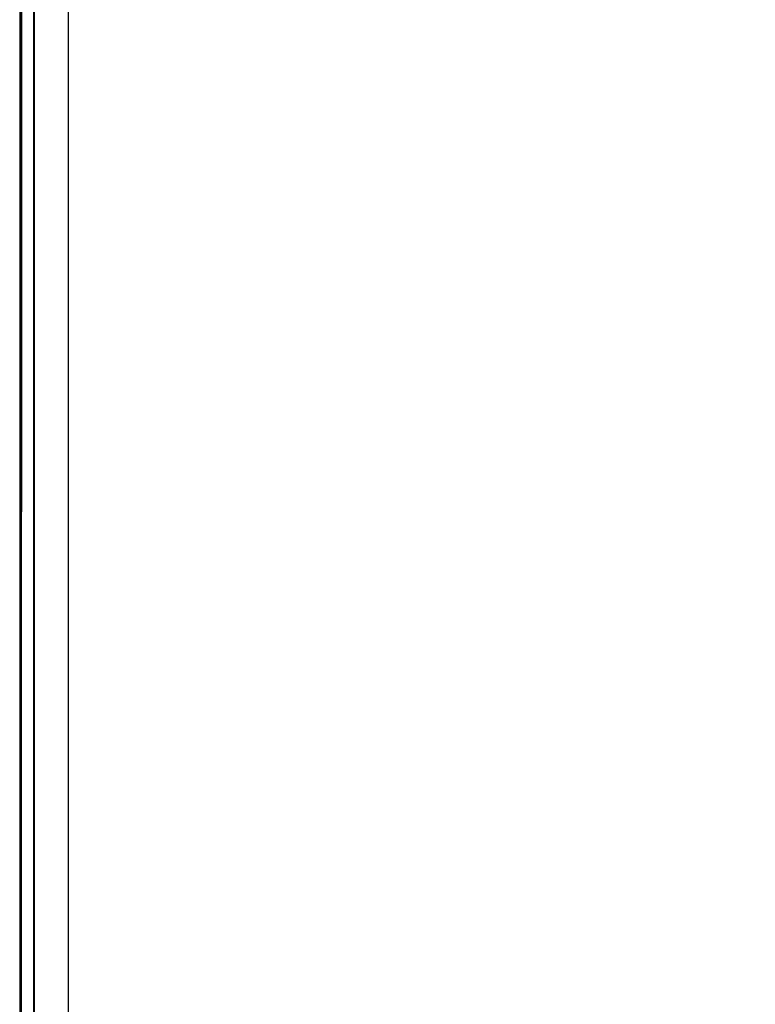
# Model space of a CAD drawing. Header units: millimetres. Extents: x 0 to 420, y 0 to 297.
# Tile 94 of 139: x 289.19 to 294.3, y 167.9 to 174.73. Entities that reach past the tile are written whole.
import ezdxf

# ---------------------------------------------------------------- set-up
doc = ezdxf.new("R2010")
doc.units = ezdxf.units.MM
doc.header["$LTSCALE"] = 23.1
doc.layers.get('0').update_dxf_attribs({"linetype": 'CONTINUOUS'})
doc.layers.add('DIM_PILOTEES', color=7, linetype='CONTINUOUS')
doc.styles.get("Standard").update_dxf_attribs({"font": 'txt', "width": 0.7})
doc.dimstyles.new('DIMSTYLE_8', dxfattribs={"dimtxt": 2.5, "dimasz": 3.5, "dimexe": 2, "dimexo": 0, "dimgap": 2.5, "dimtad": 1, "dimdsep": 46, "dimtxsty": 'STANDARD', "dimblk": '_FILLED', "dimblk1": '_FILLED', "dimblk2": '_FILLED', "dimcen": 0.09, "dimazin": 2, "dimtp": 0.5, "dimtm": 0.5, "dimtfac": 1, "dimtofl": 0, "dimtmove": 0, "dimatfit": 3, "dimldrblk": '_FILLED', "dimfxl": 1, "dimtolj": 1, "dimarcsym": 0})

# ---------------------------------------------------------------- blocks, each defined once
blk = doc.blocks.new('*D14')
at = {"layer": 'DIM_PILOTEES', "color": 2, "linetype": 'CONTINUOUS'}
for start, end in [(90, 225), (-45, 90)]:
    blk.add_arc((302.5299, 202.0365), 72.2614, start, end, dxfattribs=at)
for points in [[(248.6572, 153.1292), (251.4334, 150.94), (249.3812, 153.819)], [(355.6787, 153.819), (353.6265, 150.94), (356.4027, 153.1292)]]:
    blk.add_solid(points, dxfattribs=at)
at = {"layer": 'DIM_PILOTEES', "color": 2, "linetype": 'CONTINUOUS', "insert": (302.7613, 279.2976), "char_height": 2.5, "width": 14.285714, "attachment_point": 2, "rotation": 359.8284, "line_spacing_factor": 0.9}
blk.add_mtext('{\\ftxt;\\W0.0001;\\H0.0001;\\~}{\\ftxt;\\W3.1428571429;\\H2.5; }{\\ftxt;\\W0.0001;\\H0.0001;\\~}{\\ftxt;\\W0.0001;\\H0.0001;\\~}{\\ftxt;\\W0.6666666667;\\H2.5; }{\\ftxt;\\W0.0001;\\H0.0001;\\~}', dxfattribs=at)
blk = doc.blocks.new('_FILLED')
at = {"color": 0, "linetype": 'BYBLOCK'}
blk.add_solid([(0, 0), (-1, 0.1429), (-1, -0.1429)], dxfattribs=at)

msp = doc.modelspace()

# ---------------------------------------------------------------- linework, layer by layer
at = {"color": 7, "linetype": 'CONTINUOUS'}
for p, q in [((289.5272, 206.5918), (289.5269, 155.315)), ((289.191, 205.7288), (289.191, 135.5736)), ((289.2046, 167.3309), (289.2087, 205.0456)), ((289.2957, 205.0502), (289.2912, 167.3309))]:
    msp.add_line(p, q, dxfattribs=at)
for points in [[(289.2046, 167.3309), (289.2045, 168.0031), (289.2041, 172.1844), (289.204, 176.3596), (289.2043, 180.5242), (289.2048, 184.6738), (289.2056, 188.8041), (289.2073, 196.9893)], [(289.2917, 193.9742), (289.2902, 189.7359), (289.289, 185.472), (289.288, 181.1872), (289.2875, 176.8861), (289.2873, 172.5735), (289.2876, 168.2539)], [(289.2876, 168.2539), (289.2884, 163.9321), (289.2897, 159.6152)]]:
    msp.add_lwpolyline(points, dxfattribs=at)

# ---------------------------------------------------------------- dimensions: what is measured, and where the dimension line sits
at = {"layer": 'DIM_PILOTEES', "color": 2, "linetype": 'CONTINUOUS'}
dim = msp.add_angular_dim_3p(base=(302.5299, 274.298), center=(302.5299, 202.0365), p1=(353.6265, 150.94), p2=(251.4334, 150.94), text='{\\ftxt;\\W0.0001;\\H0.0001;\\~}{\\ftxt;\\W3.1428571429;\\H2.5; }{\\ftxt;\\W0.0001;\\H0.0001;\\~}{\\ftxt;\\W0.0001;\\H0.0001;\\~}{\\ftxt;\\W0.6666666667;\\H2.5; }{\\ftxt;\\W0.0001;\\H0.0001;\\~}', dimstyle='DIMSTYLE_8', dxfattribs=at)
dim.commit()
dim.dimension.update_dxf_attribs({"geometry": '*D14', "text_midpoint": (305.7353, 274.2269), "dimtype": 165})

doc.saveas('drawing.dxf')
